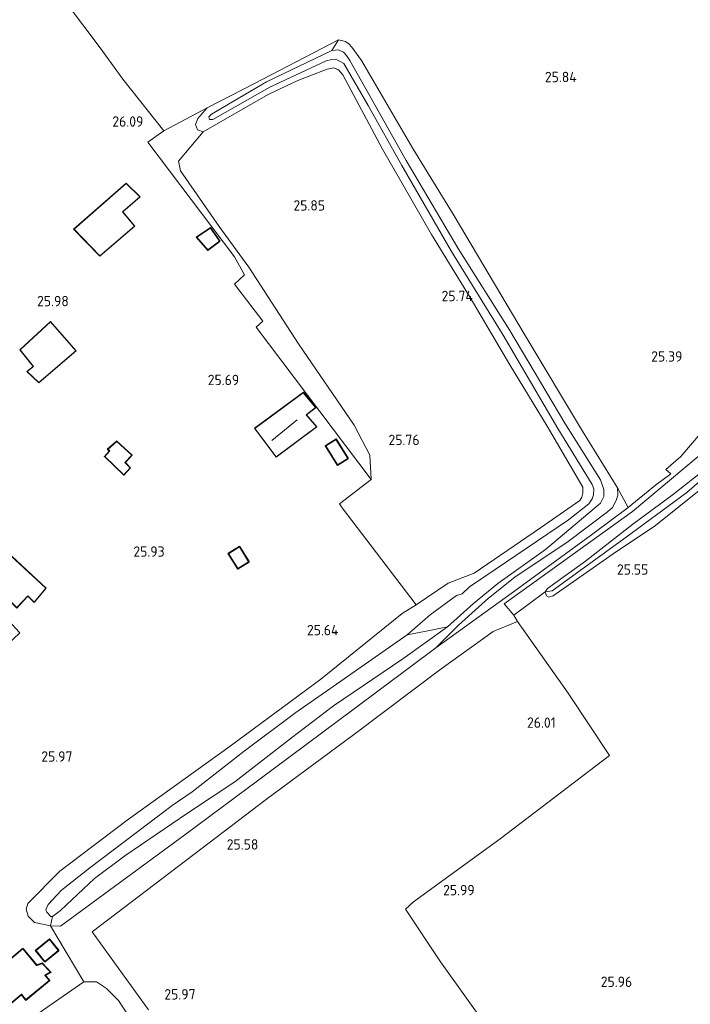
# Model space of a CAD drawing. Extents: x 184075 to 186166, y 346026 to 349063.
# Tile 81 of 136: x 185407 to 185523, y 347025 to 347196. Entities that reach past the tile are written whole.
import ezdxf
from ezdxf.enums import TextEntityAlignment as Align

# ---------------------------------------------------------------- set-up
doc = ezdxf.new("R2010")
doc.units = 0
for name, color, linetype, lineweight in [('B-ME-GR-BOUWLAND_AKKERBOUW-GV', 80, 'Continuous', 13), ('B-ME-GR-GRAS-GV', 60, 'Continuous', 13), ('B-ME-GR-HAAG-G', 90, 'GR-HAAG1', 13), ('B-ME-GR-SPORTVELD-GV', 60, 'Continuous', 13), ('B-ME-GW-TALUD_KRUIN-G', 90, 'Continuous', 18), ('B-ME-GW-TALUD_TEEN-G', 90, 'Continuous', 18), ('B-ME-IE-TERREINAFSCHEIDING_KUNSTMATIG_HEKWERK-G', 20, 'IE-TERREINAFSCHEIDING-KUNSTMATIG', 18), ('B-ME-KG-KADASTRAAL_DAKRAND-G', 170, 'Continuous', 18), ('B-ME-KG-KADASTRAAL_NOK-G', 10, 'Continuous', 18), ('B-ME-OG-BEBOUWING_SCHUUR-GV', 7, 'Continuous', 35), ('B-ME-OG-BEBOUWING_WONINGBOUW-GV', 7, 'Continuous', 18), ('B-ME-OG-HOOGTEPUNT-S', 7, 'Continuous', 25), ('B-ME-OG-TERREIN_GROEN-GV', 7, 'Continuous', 18), ('B-ME-OG-TERREIN_WOONWAGENLOCATIE-GV', 7, 'Continuous', 18), ('B-ME-OG-WATER_GREPPEL-G', 160, 'Continuous', 18), ('B-ME-OG-WATER_SLOOT-G', 120, 'Continuous', 18), ('B-ME-VH-ONVERHARD-GV', 252, 'Continuous', 18)]:
    doc.layers.add(name, color=color, linetype=linetype, lineweight=lineweight)
doc.styles.add('NLCS-ISO-ANNOTATIVE-T18', font='NLCS-ISO.ttf', dxfattribs={"height": 1.8})
doc.linetypes.add('GR-HAAG1', pattern='A,6,[176,NLCS.SHX,S=0.125,R=0,X=0,Y=0],-2', length=8)
doc.linetypes.add('IE-TERREINAFSCHEIDING-KUNSTMATIG', pattern='A,4,[82,NLCS.SHX,S=0.75,R=90,X=0,Y=0],4,-2', length=10)

# ---------------------------------------------------------------- blocks, each defined once
blk = doc.blocks.new('SAL-HOOGTELABEL-SO')
at = {"color": 0, "linetype": 'ByBlock', "lineweight": -2, "style": 'NLCS-ISO-ANNOTATIVE-T18'}
blk.add_attdef('HOOGTE', text='', height=1.8, dxfattribs=at).set_placement((2.79, 0), align=Align.RIGHT)

msp = doc.modelspace()

# ---------------------------------------------------------------- linework, layer by layer
at = {"layer": 'B-ME-GR-BOUWLAND_AKKERBOUW-GV'}
msp.add_polyline3d([(185524.961, 347124.279, 25.422), (185521.627, 347120.398, 25.458), (185519.003, 347118.118, 25.399), (185519.903, 347117.392, 25.492), (185517.233, 347115.392, 25.485), (185512.477, 347111.534, 25.558), (185510.626, 347114.941, 25.452), (185504.601, 347124.746, 25.474), (185494.483, 347141.606, 25.77), (185482.349, 347162.047, 25.909), (185475.195, 347173.715, 25.913), (185466.297, 347188.953, 26.067), (185464.642, 347191.246, 26.092), (185464.121, 347191.83, 26.096), (185463.526, 347192.251, 26.1), (185462.319, 347192.554, 26.14), (185447.781, 347184.999, 26.136), (185439.556, 347180.788, 26.239), (185432.091, 347176.749, 26.155), (185424.979, 347185.741, 26.008), (185421.013, 347191.136, 25.975), (185409.347, 347206.69, 25.87)], dxfattribs=at)
at = {"layer": 'B-ME-GR-GRAS-GV'}
for points in [[(185439.963, 347178.758, 26.557), (185440.555, 347178.731, 26.59), (185450.407, 347184.357, 26.598), (185460.182, 347188.893, 26.598), (185461.176, 347189.116, 26.594), (185462.112, 347189.074, 26.579), (185463.265, 347188.429, 26.576), (185467.445, 347181.174, 26.524), (185473.314, 347170.744, 26.561), (185481.901, 347155.866, 26.561), (185490.821, 347141.364, 26.55), (185500.293, 347125.242, 26.389), (185506.236, 347115.541, 26.092), (185506.537, 347114.755, 26.096), (185506.493, 347113.705, 26.162), (185506.281, 347113.023, 26.202), (185505.665, 347112.192, 26.206), (185502.182, 347109.417, 26.188), (185489.443, 347100.807, 26.206), (185485.024, 347097.788, 26.257), (185483.726, 347096.586, 26.557), (185482.737, 347096.279, 26.962), (185478.186, 347092.974, 27.125), (185474.241, 347089.493, 27.336), (185460.83, 347080.154, 27.154), (185454.951, 347076.038, 27.154), (185445.96, 347069.324, 27.121), (185436.988, 347062.31, 27.602), (185433.495, 347059.915, 27.605), (185419.246, 347049.114, 27.785), (185414.335, 347045.262, 27.749), (185412.057, 347042.752, 27.725), (185411.6, 347041.88, 27.756), (185411.772, 347041.456, 27.73), (185412.481, 347040.704, 27.706), (185412.767, 347040.716, 27.66), (185412.436, 347039.059, 26.173), (185409.651, 347039.666, 26.147), (185408.569, 347040.751, 26.123), (185408.234, 347041.964, 26.089), (185408.516, 347042.97, 26.036), (185414.033, 347048.523, 26.015), (185425.719, 347057.395, 25.96), (185443.579, 347070.219, 25.825), (185459.235, 347081.815, 25.657), (185473.34, 347093.159, 25.554), (185475.764, 347094.677, 25.475), (185481.332, 347098.407, 25.408), (185485.822, 347100.174, 25.507), (185497.302, 347108.043, 25.455), (185504.114, 347112.748, 25.338), (185504.454, 347113.305, 25.331), (185504.65, 347113.996, 25.323), (185504.638, 347115.081, 25.323), (185498.45, 347125.597, 25.371), (185492.007, 347136.228, 25.631), (185485.147, 347147.908, 25.708), (185478.425, 347158.799, 25.745), (185469.96, 347173.581, 25.796), (185463.095, 347186.484, 26.005), (185462.348, 347187.339, 25.997), (185461.488, 347187.676, 26.005), (185460.341, 347187.481, 26.023), (185455.275, 347185.511, 26.019), (185450.141, 347183.053, 26.063), (185438.892, 347176.582, 26.184), (185437.92, 347176.968, 26.184), (185437.525, 347177.855, 26.184), (185437.937, 347178.905, 26.184), (185439.556, 347180.788, 26.239), (185447.781, 347184.999, 26.136), (185462.319, 347192.554, 26.14), (185461.17, 347190.711, 26.572), (185449.864, 347185.268, 26.557), (185440.303, 347179.672, 26.561), (185439.838, 347179.207, 26.543)], [(185463.701, 347189.852, 26.572), (185464.298, 347188.955, 26.561), (185467.042, 347184.066, 26.51), (185474.04, 347171.662, 26.587), (185483.058, 347156.405, 26.473), (185491.994, 347142.207, 26.492), (185501.537, 347126.125, 26.118), (185507.682, 347116.345, 26.103), (185508.252, 347114.63, 26.1), (185508.283, 347113.429, 26.122), (185507.713, 347112.262, 26.184), (185498.179, 347104.264, 26.692), (185489.937, 347098.365, 26.749), (185485.723, 347094.93, 26.881), (185481.193, 347090.875, 27.037), (185477.485, 347090.101, 27.262), (185474.241, 347089.493, 27.336), (185478.186, 347092.974, 27.125), (185482.737, 347096.279, 26.962), (185483.726, 347096.586, 26.557), (185485.024, 347097.788, 26.257), (185489.443, 347100.807, 26.206), (185502.182, 347109.417, 26.188), (185505.665, 347112.192, 26.206), (185506.281, 347113.023, 26.202), (185506.493, 347113.705, 26.162), (185506.537, 347114.755, 26.096), (185506.236, 347115.541, 26.092), (185500.293, 347125.242, 26.389), (185490.821, 347141.364, 26.55), (185481.901, 347155.866, 26.561), (185473.314, 347170.744, 26.561), (185467.445, 347181.174, 26.524), (185463.265, 347188.429, 26.576), (185462.112, 347189.074, 26.579), (185461.176, 347189.116, 26.594), (185460.182, 347188.893, 26.598), (185450.407, 347184.357, 26.598), (185440.555, 347178.731, 26.59), (185439.963, 347178.758, 26.557), (185439.838, 347179.207, 26.543), (185440.303, 347179.672, 26.561), (185449.864, 347185.268, 26.557), (185461.17, 347190.711, 26.572), (185462.311, 347190.781, 26.576), (185463.161, 347190.403, 26.572)], [(185492.62, 347096.92, 25.679), (185479.182, 347087.232, 25.554), (185483.13, 347091.173, 25.726), (185488.278, 347095.863, 25.664), (185492.889, 347099.49, 25.532), (185502.1, 347105.663, 25.492), (185508.892, 347110.789, 25.488), (185509.774, 347111.54, 25.488), (185510.407, 347112.726, 25.488), (185510.712, 347113.663, 25.488), (185510.626, 347114.941, 25.452), (185512.477, 347111.534, 25.558), (185506.153, 347106.823, 25.62)]]:
    msp.add_polyline3d(points, close=True, dxfattribs=at)
for points in [[(185437.596, 347005.657, 26.913), (185424.232, 347026.143, 26.513), (185422.129, 347028.218, 26.532), (185420.396, 347029.365, 26.459), (185418.178, 347029.361, 26.393), (185412.436, 347039.059, 26.173), (185414.159, 347039.04, 26.213), (185435.696, 347054.828, 25.84), (185448.517, 347064.374, 25.671), (185465.048, 347076.677, 25.62), (185479.182, 347087.232, 25.554), (185492.62, 347096.92, 25.679), (185506.153, 347106.823, 25.62), (185512.477, 347111.534, 25.558), (185517.233, 347115.392, 25.485), (185519.903, 347117.392, 25.492), (185519.003, 347118.118, 25.399), (185521.627, 347120.398, 25.458), (185524.961, 347124.279, 25.422)], [(185524.604, 347120.342, 25.419), (185513.228, 347110.868, 25.456), (185491.032, 347094.844, 25.616), (185492.714, 347092.902, 25.756), (185493.35, 347091.818, 25.756), (185489.125, 347090.042, 25.701), (185479.885, 347083.444, 25.682), (185464.912, 347072.167, 25.668), (185449.87, 347060.996, 25.788), (185437.258, 347051.433, 25.95), (185419.668, 347038.039, 26.1), (185429.391, 347024.507, 26.338)], [(185529.691, 347120.272, 24.906), (185522.658, 347114.156, 25.184), (185512.149, 347106.393, 25.184), (185499.359, 347097.092, 25.184), (185498.113, 347096.903, 25.62), (185498.531, 347097.529, 25.62), (185505.129, 347102.25, 25.536), (185513.323, 347108.636, 25.477), (185520.327, 347113.856, 25.518), (185527.186, 347119.204, 25.54)], [(185525.368, 347114.916, 25.514), (185517.202, 347108.402, 25.518), (185509.883, 347103.515, 25.561), (185499.506, 347096.227, 25.701), (185498.758, 347096.015, 25.646), (185498.332, 347096.235, 25.627), (185498.113, 347096.903, 25.62), (185499.359, 347097.092, 25.184), (185512.149, 347106.393, 25.184), (185522.658, 347114.156, 25.184), (185529.691, 347120.272, 24.906)], [(185527.295, 346964.535, 26.119), (185516.772, 346979.989, 26.228), (185503.161, 346999.64, 26.224), (185492.653, 347015.181, 26.129), (185479.985, 347032.842, 26.118), (185473.909, 347041.996, 26.045), (185475.333, 347043.214, 26.041), (185490.31, 347054.174, 26.037), (185509.29, 347068.596, 26.07), (185502.079, 347079.386, 25.953), (185493.35, 347091.818, 25.756), (185492.714, 347092.902, 25.756), (185498.113, 347096.903, 25.62), (185498.332, 347096.235, 25.627), (185498.758, 347096.015, 25.646), (185499.506, 347096.227, 25.701), (185509.883, 347103.515, 25.561), (185517.202, 347108.402, 25.518), (185525.368, 347114.916, 25.514)], [(185429.391, 347024.507, 26.338), (185419.668, 347038.039, 26.1), (185437.258, 347051.433, 25.95), (185449.87, 347060.996, 25.788), (185464.912, 347072.167, 25.668), (185479.885, 347083.444, 25.682), (185489.125, 347090.042, 25.701), (185493.35, 347091.818, 25.756), (185502.079, 347079.386, 25.953), (185509.29, 347068.596, 26.07), (185490.31, 347054.174, 26.037), (185475.333, 347043.214, 26.041), (185473.909, 347041.996, 26.045), (185479.985, 347032.842, 26.118), (185492.653, 347015.181, 26.129)]]:
    msp.add_polyline3d(points, dxfattribs=at)
at = {"layer": 'B-ME-GR-HAAG-G'}
for points in [[(185432.091, 347176.749, 26.155), (185429.295, 347174.834, 25.963), (185444.283, 347154.946, 26.04), (185446.062, 347151.856, 26.048), (185444.297, 347150.236, 26.216), (185449.238, 347143.831, 26.07), (185448.036, 347142.782, 26.063), (185467.968, 347116.368, 25.855)], [(185537.905, 347148.487, 25.242), (185529.81, 347131.764, 25.359), (185526.544, 347126.459, 25.413), (185524.961, 347124.279, 25.422), (185521.627, 347120.398, 25.458), (185519.003, 347118.118, 25.399)]]:
    msp.add_polyline3d(points, dxfattribs=at)
at = {"layer": 'B-ME-GR-SPORTVELD-GV'}
msp.add_polyline3d([(185481.332, 347098.407, 25.408), (185475.764, 347094.677, 25.475), (185462.947, 347111.493, 25.778), (185462.508, 347112.179, 25.878), (185467.968, 347116.368, 25.855), (185467.727, 347120.589, 25.863), (185465.041, 347125.826, 25.763), (185455.389, 347139.9, 25.871), (185446.797, 347153.182, 26.07), (185441.62, 347160.233, 26.07), (185434.946, 347169.825, 26.017), (185434.607, 347171.531, 26.04), (185438.892, 347176.582, 26.184), (185450.141, 347183.053, 26.063), (185455.275, 347185.511, 26.019), (185460.341, 347187.481, 26.023), (185461.488, 347187.676, 26.005), (185462.348, 347187.339, 25.997), (185463.095, 347186.484, 26.005), (185469.96, 347173.581, 25.796), (185478.425, 347158.799, 25.745), (185485.147, 347147.908, 25.708), (185492.007, 347136.228, 25.631), (185498.45, 347125.597, 25.371), (185504.638, 347115.081, 25.323), (185504.65, 347113.996, 25.323), (185504.454, 347113.305, 25.331), (185504.114, 347112.748, 25.338), (185497.302, 347108.043, 25.455), (185485.822, 347100.174, 25.507)], close=True, dxfattribs=at)
at = {"layer": 'B-ME-GW-TALUD_KRUIN-G'}
for points in [[(185483.726, 347096.586, 26.557), (185485.024, 347097.788, 26.257), (185489.443, 347100.807, 26.206), (185502.182, 347109.417, 26.188), (185505.665, 347112.192, 26.206), (185506.281, 347113.023, 26.202), (185506.493, 347113.705, 26.162), (185506.537, 347114.755, 26.096), (185506.236, 347115.541, 26.092), (185500.293, 347125.242, 26.389), (185490.821, 347141.364, 26.55), (185481.901, 347155.866, 26.561), (185473.314, 347170.744, 26.561), (185467.445, 347181.174, 26.524), (185463.265, 347188.429, 26.576), (185462.112, 347189.074, 26.579), (185461.176, 347189.116, 26.594), (185460.182, 347188.893, 26.598), (185450.407, 347184.357, 26.598), (185440.555, 347178.731, 26.59), (185439.963, 347178.758, 26.557), (185439.838, 347179.207, 26.543), (185440.303, 347179.672, 26.561), (185449.864, 347185.268, 26.557), (185461.17, 347190.711, 26.572), (185462.311, 347190.781, 26.576), (185463.161, 347190.403, 26.572), (185463.701, 347189.852, 26.572), (185464.298, 347188.955, 26.561), (185467.042, 347184.066, 26.51), (185474.04, 347171.662, 26.587), (185483.058, 347156.405, 26.473), (185491.994, 347142.207, 26.492), (185501.537, 347126.125, 26.118), (185507.682, 347116.345, 26.103), (185508.252, 347114.63, 26.1), (185508.283, 347113.429, 26.122), (185507.713, 347112.262, 26.184)], [(185485.723, 347094.93, 26.881), (185489.937, 347098.365, 26.749), (185498.179, 347104.264, 26.692), (185507.713, 347112.262, 26.184)], [(185483.726, 347096.586, 26.557), (185482.737, 347096.279, 26.962), (185478.186, 347092.974, 27.125), (185474.241, 347089.493, 27.336), (185460.83, 347080.154, 27.154), (185454.951, 347076.038, 27.154), (185445.96, 347069.324, 27.121), (185436.988, 347062.31, 27.602), (185433.495, 347059.915, 27.605), (185419.246, 347049.114, 27.785), (185414.335, 347045.262, 27.749), (185412.057, 347042.752, 27.725), (185411.6, 347041.88, 27.756), (185411.772, 347041.456, 27.73), (185412.481, 347040.704, 27.706), (185412.767, 347040.716, 27.66)], [(185412.767, 347040.716, 27.66), (185414.165, 347041.732, 27.598), (185420.035, 347047.306, 27.531), (185425.287, 347051.21, 27.521), (185436.191, 347058.569, 27.598), (185444.338, 347064.036, 27.608), (185454.15, 347071.664, 27.198), (185461.437, 347077.214, 27.126), (185473.467, 347085.345, 27.133), (185481.193, 347090.875, 27.037), (185485.723, 347094.93, 26.881)]]:
    msp.add_polyline3d(points, dxfattribs=at)
at = {"layer": 'B-ME-GW-TALUD_TEEN-G'}
for points in [[(185439.556, 347180.788, 26.239), (185437.937, 347178.905, 26.184), (185437.525, 347177.855, 26.184), (185437.92, 347176.968, 26.184), (185438.892, 347176.582, 26.184), (185450.141, 347183.053, 26.063), (185455.275, 347185.511, 26.019), (185460.341, 347187.481, 26.023), (185461.488, 347187.676, 26.005), (185462.348, 347187.339, 25.997), (185463.095, 347186.484, 26.005), (185469.96, 347173.581, 25.796), (185478.425, 347158.799, 25.745), (185485.147, 347147.908, 25.708), (185492.007, 347136.228, 25.631), (185498.45, 347125.597, 25.371), (185504.638, 347115.081, 25.323), (185504.65, 347113.996, 25.323), (185504.454, 347113.305, 25.331), (185504.114, 347112.748, 25.338), (185497.302, 347108.043, 25.455), (185485.822, 347100.174, 25.507)], [(185510.626, 347114.941, 25.452), (185510.712, 347113.663, 25.488), (185510.407, 347112.726, 25.488), (185509.774, 347111.54, 25.488), (185508.892, 347110.789, 25.488), (185502.1, 347105.663, 25.492), (185492.889, 347099.49, 25.532), (185488.278, 347095.863, 25.664), (185483.13, 347091.173, 25.726), (185479.182, 347087.232, 25.554)], [(185412.436, 347039.059, 26.173), (185409.651, 347039.666, 26.147), (185408.569, 347040.751, 26.123), (185408.234, 347041.964, 26.089), (185408.516, 347042.97, 26.036), (185414.033, 347048.523, 26.015), (185425.719, 347057.395, 25.96), (185443.579, 347070.219, 25.825), (185459.235, 347081.815, 25.657), (185473.34, 347093.159, 25.554), (185475.764, 347094.677, 25.475), (185481.332, 347098.407, 25.408), (185485.822, 347100.174, 25.507)], [(185366.858, 346980.172, 27.325), (185369.093, 346982.732, 27.322), (185392.302, 347008.22, 26.713), (185398.605, 347014.973, 26.397), (185411.063, 347024.416, 26.093), (185418.178, 347029.361, 26.393)], [(185495.047, 346917.626, 27.708), (185485.909, 346932.323, 28.07), (185475.908, 346946.991, 27.879), (185463.68, 346966.204, 27.217), (185451.234, 346984.418, 27.107), (185437.596, 347005.657, 26.913), (185424.232, 347026.143, 26.513), (185422.129, 347028.218, 26.532), (185420.396, 347029.365, 26.459), (185418.178, 347029.361, 26.393)]]:
    msp.add_polyline3d(points, dxfattribs=at)
at = {"layer": 'B-ME-IE-TERREINAFSCHEIDING_KUNSTMATIG_HEKWERK-G'}
for points in [[(185409.347, 347206.69, 25.87), (185421.013, 347191.136, 25.975), (185424.979, 347185.741, 26.008), (185432.091, 347176.749, 26.155), (185439.556, 347180.788, 26.239)], [(185439.556, 347180.788, 26.239), (185447.781, 347184.999, 26.136), (185462.319, 347192.554, 26.14), (185463.526, 347192.251, 26.1), (185464.121, 347191.83, 26.096), (185464.642, 347191.246, 26.092), (185466.297, 347188.953, 26.067), (185475.195, 347173.715, 25.913), (185482.349, 347162.047, 25.909), (185494.483, 347141.606, 25.77), (185504.601, 347124.746, 25.474), (185510.626, 347114.941, 25.452)], [(185467.968, 347116.368, 25.855), (185462.508, 347112.179, 25.878), (185462.947, 347111.493, 25.778)], [(185510.626, 347114.941, 25.452), (185512.477, 347111.534, 25.558), (185506.153, 347106.823, 25.62), (185492.62, 347096.92, 25.679), (185479.182, 347087.232, 25.554)], [(185527.295, 346964.535, 26.119), (185516.772, 346979.989, 26.228), (185503.161, 346999.64, 26.224), (185492.653, 347015.181, 26.129), (185479.985, 347032.842, 26.118), (185473.909, 347041.996, 26.045), (185475.333, 347043.214, 26.041), (185490.31, 347054.174, 26.037), (185509.29, 347068.596, 26.07), (185502.079, 347079.386, 25.953), (185493.35, 347091.818, 25.756), (185489.125, 347090.042, 25.701), (185479.885, 347083.444, 25.682), (185464.912, 347072.167, 25.668), (185449.87, 347060.996, 25.788), (185437.258, 347051.433, 25.95), (185419.668, 347038.039, 26.1), (185429.391, 347024.507, 26.338)], [(185479.182, 347087.232, 25.554), (185465.048, 347076.677, 25.62), (185448.517, 347064.374, 25.671), (185435.696, 347054.828, 25.84), (185414.159, 347039.04, 26.213)], [(185412.436, 347039.059, 26.173), (185418.178, 347029.361, 26.393)], [(185414.159, 347039.04, 26.213), (185412.436, 347039.059, 26.173)]]:
    msp.add_polyline3d(points, dxfattribs=at)
at = {"layer": 'B-ME-KG-KADASTRAAL_DAKRAND-G'}
for points in [[(185420.98, 347155.144, 28.012), (185416.512, 347159.759, 28.4), (185425.56, 347167.637, 28.335), (185427.878, 347165.339, 28.364), (185424.911, 347162.74, 28.306), (185426.976, 347160.258, 28.141)], [(185439.685, 347156.17, 28.189), (185437.805, 347158.331, 28.166), (185440.137, 347159.91, 28.2), (185441.713, 347157.669, 28.217)], [(185410.432, 347133.18, 28.306), (185408.38, 347135.079, 28.306), (185409.473, 347135.979, 28.292), (185407.184, 347138.838, 28.22), (185412.407, 347143.672, 28.076), (185416.828, 347138.663, 28.292)], [(185451.521, 347120.306, 27.767), (185447.847, 347125.242, 28.155), (185456.227, 347131.425, 27.969), (185458.354, 347128.86, 27.997), (185456.715, 347127.614, 28.17), (185458.494, 347125.49, 27.875)], [(185462.166, 347118.932, 27.243), (185460.109, 347122.22, 27.381), (185461.874, 347123.323, 27.408), (185463.931, 347120.035, 27.27)], [(185425.118, 347117.22, 27.358), (185421.835, 347120.384, 27.286), (185422.701, 347121.349, 27.322), (185422.394, 347121.665, 27.308), (185423.908, 347122.975, 27.293), (185426.495, 347120.59, 27.229), (185425.334, 347119.359, 27.336), (185426.216, 347118.432, 27.358)], [(185444.871, 347100.981, 27.875), (185443.293, 347103.539, 27.839), (185445.172, 347104.698, 27.839), (185446.75, 347102.141, 27.875)], [(185409.582, 347095.158, 28.143), (185408.516, 347096.233, 28.143), (185406.575, 347094.202, 28.157), (185401.184, 347099.661, 28.129), (185404.858, 347103.83, 28.035), (185411.611, 347097.562, 28.107)], [(185411.455, 347032.931, 27.674), (185409.927, 347034.821, 27.662), (185412.256, 347036.704, 27.609), (185413.784, 347034.814, 27.621)], [(185410.031, 347032.203, 28.213), (185411.014, 347032.584, 27.688), (185412.427, 347031.068, 27.638), (185411.443, 347030.582, 28.055), (185412.199, 347029.616, 28.004), (185408.183, 347026.303, 28.026), (185407.427, 347027.27, 28.033), (185404.44, 347024.734, 28.026), (185402.763, 347026.753, 28.299), (185402.447, 347026.445, 28.299), (185400.319, 347028.907, 28.407), (185407.66, 347035.104, 28.385)]]:
    msp.add_polyline3d(points, close=True, dxfattribs=at)
at = {"layer": 'B-ME-KG-KADASTRAAL_NOK-G'}
msp.add_polyline3d([(185450.776, 347123.15, 28.206), (185455.15, 347126.749, 28.206)], dxfattribs=at)
at = {"layer": 'B-ME-OG-BEBOUWING_SCHUUR-GV'}
for points in [[(185441.782, 347157.657, 26.042), (185439.678, 347156.103, 26.042), (185437.731, 347158.341, 26.042), (185440.15, 347159.979, 26.042)], [(185464, 347120.019, 25.648), (185462.15, 347118.863, 25.648), (185460.04, 347122.236, 25.648), (185461.89, 347123.391, 25.648)], [(185426.284, 347118.433, 25.72), (185425.12, 347117.149, 25.72), (185421.766, 347120.382, 25.72), (185422.633, 347121.348, 25.72), (185422.321, 347121.669, 25.72), (185423.91, 347123.042, 25.72), (185426.566, 347120.592, 25.72), (185425.403, 347119.359, 25.72)], [(185446.819, 347102.125, 25.897), (185444.855, 347100.912, 25.897), (185443.224, 347103.555, 25.897), (185445.188, 347104.767, 25.897)], [(185413.854, 347034.807, 25.864), (185411.448, 347032.861, 25.864), (185409.857, 347034.829, 25.864), (185412.263, 347036.774, 25.864)], [(185407.667, 347035.175, 25.921), (185410.049, 347032.261, 25.921), (185411.029, 347032.641, 25.921), (185412.511, 347031.051, 25.921), (185411.522, 347030.563, 25.921), (185412.268, 347029.608, 25.921), (185408.175, 347026.233, 25.921), (185407.419, 347027.199, 25.921), (185404.433, 347024.663, 25.921), (185402.759, 347026.679, 25.921), (185402.443, 347026.373, 25.921), (185400.248, 347028.912, 25.921)]]:
    msp.add_polyline3d(points, close=True, dxfattribs=at)
at = {"layer": 'B-ME-OG-BEBOUWING_WONINGBOUW-GV'}
for points in [[(185427.046, 347160.252, 25.77), (185420.977, 347155.075, 25.77), (185416.44, 347159.762, 25.77), (185425.563, 347167.705, 25.77), (185427.951, 347165.337, 25.77), (185424.98, 347162.734, 25.77)], [(185416.899, 347138.658, 25.849), (185410.431, 347133.113, 25.849), (185408.304, 347135.082, 25.849), (185409.403, 347135.986, 25.849), (185407.116, 347138.843, 25.849), (185412.411, 347143.743, 25.849)], [(185458.567, 347125.482, 25.591), (185451.51, 347120.236, 25.591), (185447.777, 347125.253, 25.591), (185456.236, 347131.494, 25.591), (185458.426, 347128.851, 25.591), (185456.787, 347127.606, 25.591)], [(185411.68, 347097.566, 25.684), (185409.585, 347095.084, 25.684), (185408.517, 347096.161, 25.684), (185406.576, 347094.13, 25.684), (185401.115, 347099.659, 25.684), (185404.855, 347103.901, 25.684)], [(185407.145, 347089.802, 25.756), (185401.535, 347084.596, 25.756), (185397.535, 347088.906, 25.756), (185403.146, 347094.112, 25.756)]]:
    msp.add_polyline3d(points, close=True, dxfattribs=at)
at = {"layer": 'B-ME-OG-TERREIN_GROEN-GV'}
for points in [[(185464.642, 347191.246, 26.092), (185466.297, 347188.953, 26.067), (185475.195, 347173.715, 25.913), (185482.349, 347162.047, 25.909), (185494.483, 347141.606, 25.77), (185504.601, 347124.746, 25.474), (185510.626, 347114.941, 25.452), (185510.712, 347113.663, 25.488), (185510.407, 347112.726, 25.488), (185509.774, 347111.54, 25.488), (185508.892, 347110.789, 25.488), (185502.1, 347105.663, 25.492), (185492.889, 347099.49, 25.532), (185488.278, 347095.863, 25.664), (185483.13, 347091.173, 25.726), (185479.182, 347087.232, 25.554), (185465.048, 347076.677, 25.62), (185448.517, 347064.374, 25.671), (185435.696, 347054.828, 25.84), (185414.159, 347039.04, 26.213), (185412.436, 347039.059, 26.173), (185412.767, 347040.716, 27.66), (185414.165, 347041.732, 27.598), (185420.035, 347047.306, 27.531), (185425.287, 347051.21, 27.521), (185436.191, 347058.569, 27.598), (185444.338, 347064.036, 27.608), (185454.15, 347071.664, 27.198), (185461.437, 347077.214, 27.126), (185473.467, 347085.345, 27.133), (185481.193, 347090.875, 27.037), (185485.723, 347094.93, 26.881), (185489.937, 347098.365, 26.749), (185498.179, 347104.264, 26.692), (185507.713, 347112.262, 26.184), (185508.283, 347113.429, 26.122), (185508.252, 347114.63, 26.1), (185507.682, 347116.345, 26.103), (185501.537, 347126.125, 26.118), (185491.994, 347142.207, 26.492), (185483.058, 347156.405, 26.473), (185474.04, 347171.662, 26.587), (185467.042, 347184.066, 26.51), (185464.298, 347188.955, 26.561), (185463.701, 347189.852, 26.572), (185463.161, 347190.403, 26.572), (185462.311, 347190.781, 26.576), (185461.17, 347190.711, 26.572), (185462.319, 347192.554, 26.14), (185463.526, 347192.251, 26.1), (185464.121, 347191.83, 26.096)], [(185467.727, 347120.589, 25.863), (185467.968, 347116.368, 25.855), (185448.036, 347142.782, 26.063), (185449.238, 347143.831, 26.07), (185444.297, 347150.236, 26.216), (185446.062, 347151.856, 26.048), (185444.283, 347154.946, 26.04), (185429.295, 347174.834, 25.963), (185432.091, 347176.749, 26.155), (185439.556, 347180.788, 26.239), (185437.937, 347178.905, 26.184), (185437.525, 347177.855, 26.184), (185437.92, 347176.968, 26.184), (185438.892, 347176.582, 26.184), (185434.607, 347171.531, 26.04), (185434.946, 347169.825, 26.017), (185441.62, 347160.233, 26.07), (185446.797, 347153.182, 26.07), (185455.389, 347139.9, 25.871), (185465.041, 347125.826, 25.763)], [(185412.767, 347040.716, 27.66), (185412.481, 347040.704, 27.706), (185411.772, 347041.456, 27.73), (185411.6, 347041.88, 27.756), (185412.057, 347042.752, 27.725), (185414.335, 347045.262, 27.749), (185419.246, 347049.114, 27.785), (185433.495, 347059.915, 27.605), (185436.988, 347062.31, 27.602), (185445.96, 347069.324, 27.121), (185454.951, 347076.038, 27.154), (185460.83, 347080.154, 27.154), (185474.241, 347089.493, 27.336), (185477.485, 347090.101, 27.262), (185481.193, 347090.875, 27.037), (185473.467, 347085.345, 27.133), (185461.437, 347077.214, 27.126), (185454.15, 347071.664, 27.198), (185444.338, 347064.036, 27.608), (185436.191, 347058.569, 27.598), (185425.287, 347051.21, 27.521), (185420.035, 347047.306, 27.531), (185414.165, 347041.732, 27.598)]]:
    msp.add_polyline3d(points, close=True, dxfattribs=at)
msp.add_polyline3d([(185411.063, 347024.416, 26.093), (185418.178, 347029.361, 26.393), (185420.396, 347029.365, 26.459), (185422.129, 347028.218, 26.532), (185424.232, 347026.143, 26.513), (185437.596, 347005.657, 26.913)], dxfattribs=at)
at = {"layer": 'B-ME-OG-TERREIN_WOONWAGENLOCATIE-GV'}
msp.add_polyline3d([(185409.347, 347206.69, 25.87), (185421.013, 347191.136, 25.975), (185424.979, 347185.741, 26.008), (185432.091, 347176.749, 26.155), (185429.295, 347174.834, 25.963), (185444.283, 347154.946, 26.04), (185446.062, 347151.856, 26.048), (185444.297, 347150.236, 26.216), (185449.238, 347143.831, 26.07), (185448.036, 347142.782, 26.063), (185467.968, 347116.368, 25.855), (185462.508, 347112.179, 25.878), (185462.947, 347111.493, 25.778), (185475.764, 347094.677, 25.475), (185473.34, 347093.159, 25.554), (185459.235, 347081.815, 25.657), (185443.579, 347070.219, 25.825), (185425.719, 347057.395, 25.96), (185414.033, 347048.523, 26.015), (185408.516, 347042.97, 26.036), (185408.234, 347041.964, 26.089), (185408.569, 347040.751, 26.123), (185409.651, 347039.666, 26.147), (185412.436, 347039.059, 26.173), (185418.178, 347029.361, 26.393), (185411.063, 347024.416, 26.093)], dxfattribs=at)
for points in [[(185425.563, 347167.705, 25.77), (185416.44, 347159.762, 25.77), (185420.977, 347155.075, 25.77), (185427.046, 347160.252, 25.77), (185424.98, 347162.734, 25.77), (185427.951, 347165.337, 25.77)], [(185437.731, 347158.341, 26.042), (185439.678, 347156.103, 26.042), (185441.782, 347157.657, 26.042), (185440.15, 347159.979, 26.042)], [(185408.304, 347135.082, 25.849), (185410.431, 347133.113, 25.849), (185416.899, 347138.658, 25.849), (185412.411, 347143.743, 25.849), (185407.116, 347138.843, 25.849), (185409.403, 347135.986, 25.849)], [(185447.777, 347125.253, 25.591), (185451.51, 347120.236, 25.591), (185458.567, 347125.482, 25.591), (185456.787, 347127.606, 25.591), (185458.426, 347128.851, 25.591), (185456.236, 347131.494, 25.591)], [(185460.04, 347122.236, 25.648), (185462.15, 347118.863, 25.648), (185464, 347120.019, 25.648), (185461.89, 347123.391, 25.648)], [(185425.403, 347119.359, 25.72), (185426.566, 347120.592, 25.72), (185423.91, 347123.042, 25.72), (185422.321, 347121.669, 25.72), (185422.633, 347121.348, 25.72), (185421.766, 347120.382, 25.72), (185425.12, 347117.149, 25.72), (185426.284, 347118.433, 25.72)], [(185445.188, 347104.767, 25.897), (185443.224, 347103.555, 25.897), (185444.855, 347100.912, 25.897), (185446.819, 347102.125, 25.897)], [(185411.68, 347097.566, 25.684), (185404.855, 347103.901, 25.684), (185401.115, 347099.659, 25.684), (185406.576, 347094.13, 25.684), (185408.517, 347096.161, 25.684), (185409.585, 347095.084, 25.684)], [(185397.535, 347088.906, 25.756), (185401.535, 347084.596, 25.756), (185407.145, 347089.802, 25.756), (185403.146, 347094.112, 25.756)], [(185412.263, 347036.774, 25.864), (185409.857, 347034.829, 25.864), (185411.448, 347032.861, 25.864), (185413.854, 347034.807, 25.864)], [(185410.049, 347032.261, 25.921), (185407.667, 347035.175, 25.921), (185400.248, 347028.912, 25.921), (185402.443, 347026.373, 25.921), (185402.759, 347026.679, 25.921), (185404.433, 347024.663, 25.921), (185407.419, 347027.199, 25.921), (185408.175, 347026.233, 25.921), (185412.268, 347029.608, 25.921), (185411.522, 347030.563, 25.921), (185412.511, 347031.051, 25.921), (185411.029, 347032.641, 25.921)]]:
    msp.add_polyline3d(points, close=True, dxfattribs=at)
at = {"layer": 'B-ME-OG-WATER_GREPPEL-G'}
msp.add_polyline3d([(185568.619, 347202.944, 24.95), (185562.008, 347188.484, 24.906), (185554.229, 347171.177, 24.906), (185546.106, 347152.708, 24.906), (185540.003, 347138.601, 24.906), (185537.717, 347133.482, 24.906), (185535.237, 347128.248, 24.906), (185533.131, 347124.366, 24.906), (185531.561, 347121.986, 24.906), (185529.691, 347120.272, 24.906), (185522.658, 347114.156, 25.184), (185512.149, 347106.393, 25.184), (185499.359, 347097.092, 25.184)], dxfattribs=at)
at = {"layer": 'B-ME-OG-WATER_SLOOT-G'}
msp.add_polyline3d([(185527.186, 347119.204, 25.54), (185520.327, 347113.856, 25.518), (185513.323, 347108.636, 25.477), (185505.129, 347102.25, 25.536), (185498.531, 347097.529, 25.62), (185498.113, 347096.903, 25.62), (185498.332, 347096.235, 25.627), (185498.758, 347096.015, 25.646), (185499.506, 347096.227, 25.701), (185509.883, 347103.515, 25.561), (185517.202, 347108.402, 25.518), (185525.368, 347114.916, 25.514)], dxfattribs=at)
at = {"layer": 'B-ME-VH-ONVERHARD-GV'}
msp.add_polyline3d([(185498.113, 347096.903, 25.62), (185492.714, 347092.902, 25.756), (185491.032, 347094.844, 25.616), (185513.228, 347110.868, 25.456), (185524.604, 347120.342, 25.419), (185526.94, 347122.958, 25.401), (185529.448, 347126.039, 25.374), (185531.929, 347130.425, 25.361), (185539.371, 347146.714, 25.32), (185552.023, 347175.432, 25.257), (185565.819, 347205.198, 25.316), (185567.54, 347203.922, 25.32), (185556.403, 347179.751, 25.248), (185548.37, 347161.905, 25.387), (185538.92, 347140.657, 25.473), (185532.427, 347127.098, 25.54), (185530.915, 347124.438, 25.531), (185529.495, 347122.181, 25.549), (185527.186, 347119.204, 25.54), (185520.327, 347113.856, 25.518), (185513.323, 347108.636, 25.477), (185505.129, 347102.25, 25.536), (185498.531, 347097.529, 25.62)], close=True, dxfattribs=at)

# ---------------------------------------------------------------- block references
at = {"layer": 'B-ME-OG-HOOGTEPUNT-S'}
for p, values in [((185500.793, 347185.2, 25.84), {'HOOGTE': '25.84'}), ((185425.717, 347177.488, 26.089), {'HOOGTE': '26.09'}), ((185457.203, 347162.966, 25.851), {'HOOGTE': '25.85'}), ((185482.802, 347147.272, 25.741), {'HOOGTE': '25.74'}), ((185412.808, 347146.387, 25.983), {'HOOGTE': '25.98'}), ((185519.096, 347136.801, 25.389), {'HOOGTE': '25.39'}), ((185442.323, 347132.73, 25.693), {'HOOGTE': '25.69'}), ((185473.566, 347122.345, 25.756), {'HOOGTE': '25.76'}), ((185429.403, 347103.006, 25.928), {'HOOGTE': '25.93'}), ((185513.184, 347099.895, 25.547), {'HOOGTE': '25.55'}), ((185459.526, 347089.406, 25.642), {'HOOGTE': '25.64'}), ((185497.148, 347073.381, 26.005), {'HOOGTE': '26.01'}), ((185413.443, 347067.508, 25.968), {'HOOGTE': '25.97'}), ((185445.648, 347052.287, 25.576), {'HOOGTE': '25.58'}), ((185483.111, 347044.373, 25.99), {'HOOGTE': '25.99'}), ((185510.398, 347028.496, 25.961), {'HOOGTE': '25.96'}), ((185434.767, 347026.322, 25.968), {'HOOGTE': '25.97'})]:
    msp.add_blockref('SAL-HOOGTELABEL-SO', p, dxfattribs=at).add_auto_attribs(values)

doc.saveas('drawing.dxf')
